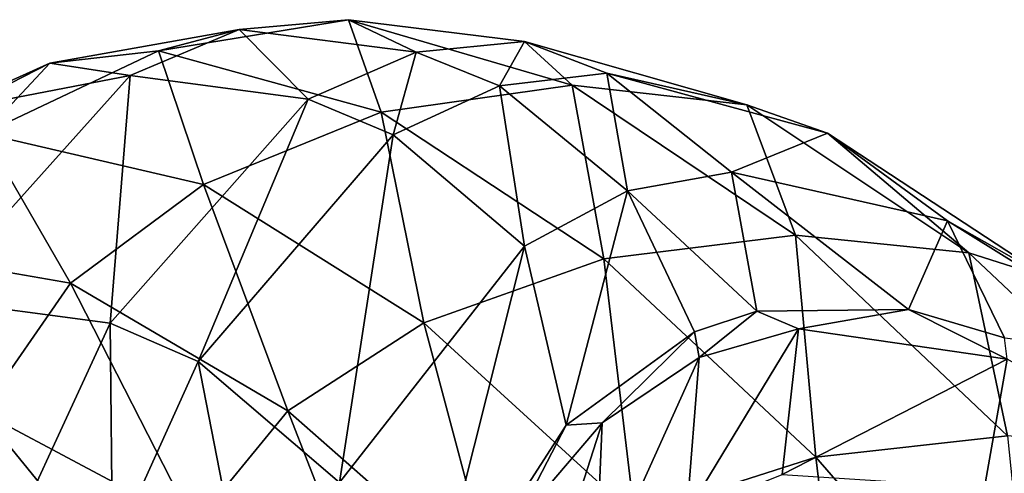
# Model space of a CAD drawing. Header units: millimetres. Extents: x 0 to 99, y 0 to 265.
# Tile 168 of 198: x 7.46 to 12.07, y 121.47 to 123.59. Entities that reach past the tile are written whole.
import ezdxf

# ---------------------------------------------------------------- set-up
doc = ezdxf.new("R2010")
doc.units = ezdxf.units.MM
doc.header["$LTSCALE"] = 25.4
doc.layers.get('0').update_dxf_attribs({"true_color": 0xff5454})

# ---------------------------------------------------------------- blocks, each defined once
blk = doc.blocks.new('EYE-S-6842.STL')
at = {"color": 18, "true_color": 0x000000}
mesh = blk.add_polyface(dxfattribs=at)
corners = [(17.6868, -141.8805, 234.7416), (18.1988, -141.835, 232.9105), (17.3093, -141.9809, 232.7994)]
mesh.append_faces([[corners[k] for k in face] for face in [(0, 1, 2)]], dxfattribs={"color": 18})
mesh = blk.add_polyface(dxfattribs=at)
corners = [(18.1988, -141.835, 232.9105), (18.3526, -142.2681, 229.1729), (17.3093, -141.9809, 232.7994)]
mesh.append_faces([[corners[k] for k in face] for face in [(0, 1, 2)]], dxfattribs={"color": 18})
mesh = blk.add_polyface(dxfattribs=at)
corners = [(18.5153, -141.9866, 235.0296), (18.1988, -141.835, 232.9105), (17.6868, -141.8805, 234.7416)]
mesh.append_faces([[corners[k] for k in face] for face in [(0, 1, 2)]], dxfattribs={"color": 18})
mesh = blk.add_polyface(dxfattribs=at)
corners = [(18.5153, -141.9866, 235.0296), (19.023, -141.9365, 233.2122), (18.1988, -141.835, 232.9105)]
mesh.append_faces([[corners[k] for k in face] for face in [(0, 1, 2)]], dxfattribs={"color": 18})
mesh = blk.add_polyface(dxfattribs=at)
corners = [(19.023, -141.9365, 233.2122), (19.2462, -142.1419, 229.2754), (18.1988, -141.835, 232.9105)]
mesh.append_faces([[corners[k] for k in face] for face in [(0, 1, 2)]], dxfattribs={"color": 18})
mesh = blk.add_polyface(dxfattribs=at)
corners = [(18.1988, -141.835, 232.9105), (19.2462, -142.1419, 229.2754), (18.3526, -142.2681, 229.1729)]
mesh.append_faces([[corners[k] for k in face] for face in [(0, 1, 2)]], dxfattribs={"color": 18})
mesh = blk.add_polyface(dxfattribs=at)
corners = [(17.6868, -141.8805, 234.7416), (17.3093, -141.9809, 232.7994), (16.8001, -142.038, 234.6238)]
mesh.append_faces([[corners[k] for k in face] for face in [(0, 1, 2)]], dxfattribs={"color": 18})
mesh = blk.add_polyface(dxfattribs=at)
corners = [(17.1768, -142.0969, 236.613), (17.6868, -141.8805, 234.7416), (16.8001, -142.038, 234.6238)]
mesh.append_faces([[corners[k] for k in face] for face in [(0, 1, 2)]], dxfattribs={"color": 18})
mesh = blk.add_polyface(dxfattribs=at)
corners = [(18.0105, -142.207, 236.884), (17.6868, -141.8805, 234.7416), (17.1768, -142.0969, 236.613)]
mesh.append_faces([[corners[k] for k in face] for face in [(0, 1, 2)]], dxfattribs={"color": 18})
mesh = blk.add_polyface(dxfattribs=at)
corners = [(18.0105, -142.207, 236.884), (18.5153, -141.9866, 235.0296), (17.6868, -141.8805, 234.7416)]
mesh.append_faces([[corners[k] for k in face] for face in [(0, 1, 2)]], dxfattribs={"color": 18})
mesh = blk.add_polyface(dxfattribs=at)
corners = [(18.9061, -142.145, 235.2416), (19.023, -141.9365, 233.2122), (18.5153, -141.9866, 235.0296)]
mesh.append_faces([[corners[k] for k in face] for face in [(0, 1, 2)]], dxfattribs={"color": 18})
mesh = blk.add_polyface(dxfattribs=at)
corners = [(18.9061, -142.145, 235.2416), (19.4088, -142.0861, 233.4393), (19.023, -141.9365, 233.2122)]
mesh.append_faces([[corners[k] for k in face] for face in [(0, 1, 2)]], dxfattribs={"color": 18})
mesh = blk.add_polyface(dxfattribs=at)
corners = [(19.4088, -142.0861, 233.4393), (20.0636, -142.2337, 229.5981), (19.023, -141.9365, 233.2122)]
mesh.append_faces([[corners[k] for k in face] for face in [(0, 1, 2)]], dxfattribs={"color": 18})
mesh = blk.add_polyface(dxfattribs=at)
corners = [(19.023, -141.9365, 233.2122), (20.0636, -142.2337, 229.5981), (19.2462, -142.1419, 229.2754)]
mesh.append_faces([[corners[k] for k in face] for face in [(0, 1, 2)]], dxfattribs={"color": 18})
mesh = blk.add_polyface(dxfattribs=at)
corners = [(16.4914, -142.3679, 232.9097), (17.3093, -141.9809, 232.7994), (17.5198, -142.6072, 229.3221)]
mesh.append_faces([[corners[k] for k in face] for face in [(0, 1, 2)]], dxfattribs={"color": 18})
mesh = blk.add_polyface(dxfattribs=at)
corners = [(16.8001, -142.038, 234.6238), (17.3093, -141.9809, 232.7994), (16.4914, -142.3679, 232.9097)]
mesh.append_faces([[corners[k] for k in face] for face in [(0, 1, 2)]], dxfattribs={"color": 18})
mesh = blk.add_polyface(dxfattribs=at)
corners = [(17.3093, -141.9809, 232.7994), (18.3526, -142.2681, 229.1729), (17.5198, -142.6072, 229.3221)]
mesh.append_faces([[corners[k] for k in face] for face in [(0, 1, 2)]], dxfattribs={"color": 18})
mesh = blk.add_polyface(dxfattribs=at)
corners = [(18.4075, -142.3741, 237.0771), (18.5153, -141.9866, 235.0296), (18.0105, -142.207, 236.884)]
mesh.append_faces([[corners[k] for k in face] for face in [(0, 1, 2)]], dxfattribs={"color": 18})
mesh = blk.add_polyface(dxfattribs=at)
corners = [(18.4075, -142.3741, 237.0771), (18.9061, -142.145, 235.2416), (18.5153, -141.9866, 235.0296)]
mesh.append_faces([[corners[k] for k in face] for face in [(0, 1, 2)]], dxfattribs={"color": 18})
mesh = blk.add_polyface(dxfattribs=at)
corners = [(16.2937, -142.2673, 236.486), (16.8001, -142.038, 234.6238), (15.9922, -142.4521, 234.7066)]
mesh.append_faces([[corners[k] for k in face] for face in [(0, 1, 2)]], dxfattribs={"color": 18})
mesh = blk.add_polyface(dxfattribs=at)
corners = [(15.9922, -142.4521, 234.7066), (16.8001, -142.038, 234.6238), (16.4914, -142.3679, 232.9097)]
mesh.append_faces([[corners[k] for k in face] for face in [(0, 1, 2)]], dxfattribs={"color": 18})
mesh = blk.add_polyface(dxfattribs=at)
corners = [(17.1768, -142.0969, 236.613), (16.8001, -142.038, 234.6238), (16.2937, -142.2673, 236.486)]
mesh.append_faces([[corners[k] for k in face] for face in [(0, 1, 2)]], dxfattribs={"color": 18})
mesh = blk.add_polyface(dxfattribs=at)
corners = [(17.0837, -143.2563, 240.4702), (17.1768, -142.0969, 236.613), (16.2377, -143.1441, 240.2413)]
mesh.append_faces([[corners[k] for k in face] for face in [(0, 1, 2)]], dxfattribs={"color": 18})
mesh = blk.add_polyface(dxfattribs=at)
corners = [(16.2377, -143.1441, 240.2413), (17.1768, -142.0969, 236.613), (16.2937, -142.2673, 236.486)]
mesh.append_faces([[corners[k] for k in face] for face in [(0, 1, 2)]], dxfattribs={"color": 18})
mesh = blk.add_polyface(dxfattribs=at)
corners = [(17.0837, -143.2563, 240.4702), (18.0105, -142.207, 236.884), (17.1768, -142.0969, 236.613)]
mesh.append_faces([[corners[k] for k in face] for face in [(0, 1, 2)]], dxfattribs={"color": 18})
mesh = blk.add_polyface(dxfattribs=at)
corners = [(19.5044, -142.6376, 235.7417), (19.4088, -142.0861, 233.4393), (18.9061, -142.145, 235.2416)]
mesh.append_faces([[corners[k] for k in face] for face in [(0, 1, 2)]], dxfattribs={"color": 18})
mesh = blk.add_polyface(dxfattribs=at)
corners = [(19.5044, -142.6376, 235.7417), (19.9925, -142.5499, 233.9824), (19.4088, -142.0861, 233.4393)]
mesh.append_faces([[corners[k] for k in face] for face in [(0, 1, 2)]], dxfattribs={"color": 18})
mesh = blk.add_polyface(dxfattribs=at)
corners = [(19.9925, -142.5499, 233.9824), (20.4416, -142.3667, 229.8475), (19.4088, -142.0861, 233.4393)]
mesh.append_faces([[corners[k] for k in face] for face in [(0, 1, 2)]], dxfattribs={"color": 18})
mesh = blk.add_polyface(dxfattribs=at)
corners = [(19.4088, -142.0861, 233.4393), (20.4416, -142.3667, 229.8475), (20.0636, -142.2337, 229.5981)]
mesh.append_faces([[corners[k] for k in face] for face in [(0, 1, 2)]], dxfattribs={"color": 18})
mesh = blk.add_polyface(dxfattribs=at)
corners = [(19.2462, -142.1419, 229.2754), (19.3947, -142.9553, 225.6603), (18.3526, -142.2681, 229.1729)]
mesh.append_faces([[corners[k] for k in face] for face in [(0, 1, 2)]], dxfattribs={"color": 18})
mesh = blk.add_polyface(dxfattribs=at)
corners = [(19.0236, -142.8958, 237.523), (18.9061, -142.145, 235.2416), (18.4075, -142.3741, 237.0771)]
mesh.append_faces([[corners[k] for k in face] for face in [(0, 1, 2)]], dxfattribs={"color": 18})
mesh = blk.add_polyface(dxfattribs=at)
corners = [(19.0236, -142.8958, 237.523), (19.5044, -142.6376, 235.7417), (18.9061, -142.145, 235.2416)]
mesh.append_faces([[corners[k] for k in face] for face in [(0, 1, 2)]], dxfattribs={"color": 18})
mesh = blk.add_polyface(dxfattribs=at)
corners = [(20.0636, -142.2337, 229.5981), (20.2909, -142.8443, 225.7582), (19.2462, -142.1419, 229.2754)]
mesh.append_faces([[corners[k] for k in face] for face in [(0, 1, 2)]], dxfattribs={"color": 18})
mesh = blk.add_polyface(dxfattribs=at)
corners = [(19.2462, -142.1419, 229.2754), (20.2909, -142.8443, 225.7582), (19.3947, -142.9553, 225.6603)]
mesh.append_faces([[corners[k] for k in face] for face in [(0, 1, 2)]], dxfattribs={"color": 18})
mesh = blk.add_polyface(dxfattribs=at)
corners = [(17.4957, -143.436, 240.6143), (18.0105, -142.207, 236.884), (17.0837, -143.2563, 240.4702)]
mesh.append_faces([[corners[k] for k in face] for face in [(0, 1, 2)]], dxfattribs={"color": 18})
mesh = blk.add_polyface(dxfattribs=at)
corners = [(17.4957, -143.436, 240.6143), (18.4075, -142.3741, 237.0771), (18.0105, -142.207, 236.884)]
mesh.append_faces([[corners[k] for k in face] for face in [(0, 1, 2)]], dxfattribs={"color": 18})
mesh = blk.add_polyface(dxfattribs=at)
corners = [(20.4416, -142.3667, 229.8475), (21.1033, -142.9273, 226.0953), (20.0636, -142.2337, 229.5981)]
mesh.append_faces([[corners[k] for k in face] for face in [(0, 1, 2)]], dxfattribs={"color": 18})
mesh = blk.add_polyface(dxfattribs=at)
corners = [(20.0636, -142.2337, 229.5981), (21.1033, -142.9273, 226.0953), (20.2909, -142.8443, 225.7582)]
mesh.append_faces([[corners[k] for k in face] for face in [(0, 1, 2)]], dxfattribs={"color": 18})
mesh = blk.add_polyface(dxfattribs=at)
corners = [(17.5198, -142.6072, 229.3221), (18.3526, -142.2681, 229.1729), (18.5518, -143.256, 225.8336)]
mesh.append_faces([[corners[k] for k in face] for face in [(0, 1, 2)]], dxfattribs={"color": 18})
mesh = blk.add_polyface(dxfattribs=at)
corners = [(18.3526, -142.2681, 229.1729), (19.3947, -142.9553, 225.6603), (18.5518, -143.256, 225.8336)]
mesh.append_faces([[corners[k] for k in face] for face in [(0, 1, 2)]], dxfattribs={"color": 18})
mesh = blk.add_polyface(dxfattribs=at)
corners = [(16.4914, -142.3679, 232.9097), (16.8973, -143.0702, 229.6651), (15.8908, -142.8948, 233.1946)]
mesh.append_faces([[corners[k] for k in face] for face in [(0, 1, 2)]], dxfattribs={"color": 18})
mesh = blk.add_polyface(dxfattribs=at)
corners = [(16.4914, -142.3679, 232.9097), (17.5198, -142.6072, 229.3221), (16.8973, -143.0702, 229.6651)]
mesh.append_faces([[corners[k] for k in face] for face in [(0, 1, 2)]], dxfattribs={"color": 18})
mesh = blk.add_polyface(dxfattribs=at)
corners = [(18.1562, -144.0034, 240.9185), (18.4075, -142.3741, 237.0771), (17.4957, -143.436, 240.6143)]
mesh.append_faces([[corners[k] for k in face] for face in [(0, 1, 2)]], dxfattribs={"color": 18})
mesh = blk.add_polyface(dxfattribs=at)
corners = [(18.1562, -144.0034, 240.9185), (19.0236, -142.8958, 237.523), (18.4075, -142.3741, 237.0771)]
mesh.append_faces([[corners[k] for k in face] for face in [(0, 1, 2)]], dxfattribs={"color": 18})
mesh = blk.add_polyface(dxfattribs=at)
corners = [(19.9925, -142.5499, 233.9824), (21.003, -142.7773, 230.4532), (20.4416, -142.3667, 229.8475)]
mesh.append_faces([[corners[k] for k in face] for face in [(0, 1, 2)]], dxfattribs={"color": 18})
mesh = blk.add_polyface(dxfattribs=at)
corners = [(21.003, -142.7773, 230.4532), (21.476, -143.0463, 226.3595), (20.4416, -142.3667, 229.8475)]
mesh.append_faces([[corners[k] for k in face] for face in [(0, 1, 2)]], dxfattribs={"color": 18})
mesh = blk.add_polyface(dxfattribs=at)
corners = [(20.4416, -142.3667, 229.8475), (21.476, -143.0463, 226.3595), (21.1033, -142.9273, 226.0953)]
mesh.append_faces([[corners[k] for k in face] for face in [(0, 1, 2)]], dxfattribs={"color": 18})
mesh = blk.add_polyface(dxfattribs=at)
corners = [(19.9925, -142.5499, 233.9824), (19.5044, -142.6376, 235.7417), (20.1109, -143.2, 235.2214)]
mesh.append_faces([[corners[k] for k in face] for face in [(0, 1, 2)]], dxfattribs={"color": 18})
mesh = blk.add_polyface(dxfattribs=at)
corners = [(19.9925, -142.5499, 233.9824), (20.1109, -143.2, 235.2214), (20.8201, -143.1936, 232.6969)]
mesh.append_faces([[corners[k] for k in face] for face in [(0, 1, 2)]], dxfattribs={"color": 18})
mesh = blk.add_polyface(dxfattribs=at)
corners = [(19.9925, -142.5499, 233.9824), (20.8201, -143.1936, 232.6969), (21.003, -142.7773, 230.4532)]
mesh.append_faces([[corners[k] for k in face] for face in [(0, 1, 2)]], dxfattribs={"color": 18})
mesh = blk.add_polyface(dxfattribs=at)
corners = [(17.5198, -142.6072, 229.3221), (17.9146, -143.6672, 226.2134), (16.8973, -143.0702, 229.6651)]
mesh.append_faces([[corners[k] for k in face] for face in [(0, 1, 2)]], dxfattribs={"color": 18})
mesh = blk.add_polyface(dxfattribs=at)
corners = [(17.5198, -142.6072, 229.3221), (18.5518, -143.256, 225.8336), (17.9146, -143.6672, 226.2134)]
mesh.append_faces([[corners[k] for k in face] for face in [(0, 1, 2)]], dxfattribs={"color": 18})
mesh = blk.add_polyface(dxfattribs=at)
corners = [(19.5044, -142.6376, 235.7417), (19.0236, -142.8958, 237.523), (19.2173, -143.7348, 238.5505)]
mesh.append_faces([[corners[k] for k in face] for face in [(0, 1, 2)]], dxfattribs={"color": 18})
mesh = blk.add_polyface(dxfattribs=at)
corners = [(19.5044, -142.6376, 235.7417), (19.2173, -143.7348, 238.5505), (19.8193, -143.2974, 236.2863)]
mesh.append_faces([[corners[k] for k in face] for face in [(0, 1, 2)]], dxfattribs={"color": 18})
mesh = blk.add_polyface(dxfattribs=at)
corners = [(19.5044, -142.6376, 235.7417), (19.8193, -143.2974, 236.2863), (20.1109, -143.2, 235.2214)]
mesh.append_faces([[corners[k] for k in face] for face in [(0, 1, 2)]], dxfattribs={"color": 18})
mesh = blk.add_polyface(dxfattribs=at)
corners = [(21.003, -142.7773, 230.4532), (20.8201, -143.1936, 232.6969), (21.2706, -143.3251, 231.131)]
mesh.append_faces([[corners[k] for k in face] for face in [(0, 1, 2)]], dxfattribs={"color": 18})
mesh = blk.add_polyface(dxfattribs=at)
corners = [(21.003, -142.7773, 230.4532), (21.2706, -143.3251, 231.131), (22.0219, -143.4128, 227.0062)]
mesh.append_faces([[corners[k] for k in face] for face in [(0, 1, 2)]], dxfattribs={"color": 18})
mesh = blk.add_polyface(dxfattribs=at)
corners = [(21.003, -142.7773, 230.4532), (22.0219, -143.4128, 227.0062), (21.476, -143.0463, 226.3595)]
mesh.append_faces([[corners[k] for k in face] for face in [(0, 1, 2)]], dxfattribs={"color": 18})
mesh = blk.add_polyface(dxfattribs=at)
corners = [(20.2909, -142.8443, 225.7582), (20.387, -143.885, 222.3902), (19.3947, -142.9553, 225.6603)]
mesh.append_faces([[corners[k] for k in face] for face in [(0, 1, 2)]], dxfattribs={"color": 18})
mesh = blk.add_polyface(dxfattribs=at)
corners = [(21.1033, -142.9273, 226.0953), (21.2847, -143.7855, 222.4857), (20.2909, -142.8443, 225.7582)]
mesh.append_faces([[corners[k] for k in face] for face in [(0, 1, 2)]], dxfattribs={"color": 18})
mesh = blk.add_polyface(dxfattribs=at)
corners = [(20.2909, -142.8443, 225.7582), (21.2847, -143.7855, 222.4857), (20.387, -143.885, 222.3902)]
mesh.append_faces([[corners[k] for k in face] for face in [(0, 1, 2)]], dxfattribs={"color": 18})
mesh = blk.add_polyface(dxfattribs=at)
corners = [(15.8908, -142.8948, 233.1946), (16.8973, -143.0702, 229.6651), (16.4794, -143.6724, 230.2173)]
mesh.append_faces([[corners[k] for k in face] for face in [(0, 1, 2)]], dxfattribs={"color": 18})
mesh = blk.add_polyface(dxfattribs=at)
corners = [(19.0236, -142.8958, 237.523), (18.1562, -144.0034, 240.9185), (18.5514, -144.7704, 241.2124)]
mesh.append_faces([[corners[k] for k in face] for face in [(0, 1, 2)]], dxfattribs={"color": 18})
mesh = blk.add_polyface(dxfattribs=at)
corners = [(18.5514, -144.7704, 241.2124), (19.2173, -143.7348, 238.5505), (19.0236, -142.8958, 237.523)]
mesh.append_faces([[corners[k] for k in face] for face in [(0, 1, 2)]], dxfattribs={"color": 18})
mesh = blk.add_polyface(dxfattribs=at)
corners = [(21.476, -143.0463, 226.3595), (22.0937, -143.8613, 222.8328), (21.1033, -142.9273, 226.0953)]
mesh.append_faces([[corners[k] for k in face] for face in [(0, 1, 2)]], dxfattribs={"color": 18})
mesh = blk.add_polyface(dxfattribs=at)
corners = [(21.1033, -142.9273, 226.0953), (22.0937, -143.8613, 222.8328), (21.2847, -143.7855, 222.4857)]
mesh.append_faces([[corners[k] for k in face] for face in [(0, 1, 2)]], dxfattribs={"color": 18})
mesh = blk.add_polyface(dxfattribs=at)
corners = [(18.5518, -143.256, 225.8336), (19.3947, -142.9553, 225.6603), (19.5373, -144.156, 222.5786)]
mesh.append_faces([[corners[k] for k in face] for face in [(0, 1, 2)]], dxfattribs={"color": 18})
mesh = blk.add_polyface(dxfattribs=at)
corners = [(19.3947, -142.9553, 225.6603), (20.387, -143.885, 222.3902), (19.5373, -144.156, 222.5786)]
mesh.append_faces([[corners[k] for k in face] for face in [(0, 1, 2)]], dxfattribs={"color": 18})
mesh = blk.add_polyface(dxfattribs=at)
corners = [(16.8973, -143.0702, 229.6651), (17.4767, -144.2027, 226.8164), (16.4794, -143.6724, 230.2173)]
mesh.append_faces([[corners[k] for k in face] for face in [(0, 1, 2)]], dxfattribs={"color": 18})
mesh = blk.add_polyface(dxfattribs=at)
corners = [(16.8973, -143.0702, 229.6651), (17.9146, -143.6672, 226.2134), (17.4767, -144.2027, 226.8164)]
mesh.append_faces([[corners[k] for k in face] for face in [(0, 1, 2)]], dxfattribs={"color": 18})
mesh = blk.add_polyface(dxfattribs=at)
corners = [(16.6737, -144.1442, 242.1771), (16.2377, -143.1441, 240.2413), (15.821, -144.0357, 241.9726)]
mesh.append_faces([[corners[k] for k in face] for face in [(0, 1, 2)]], dxfattribs={"color": 18})
mesh = blk.add_polyface(dxfattribs=at)
corners = [(16.6737, -144.1442, 242.1771), (17.0837, -143.2563, 240.4702), (16.2377, -143.1441, 240.2413)]
mesh.append_faces([[corners[k] for k in face] for face in [(0, 1, 2)]], dxfattribs={"color": 18})
mesh = blk.add_polyface(dxfattribs=at)
corners = [(20.1109, -143.2, 235.2214), (19.8193, -143.2974, 236.2863), (19.8405, -143.4183, 236.3767)]
mesh.append_faces([[corners[k] for k in face] for face in [(0, 1, 2)]], dxfattribs={"color": 18})
mesh = blk.add_polyface(dxfattribs=at)
corners = [(20.1109, -143.2, 235.2214), (19.8405, -143.4183, 236.3767), (20.3064, -143.2837, 234.6814)]
mesh.append_faces([[corners[k] for k in face] for face in [(0, 1, 2)]], dxfattribs={"color": 18})
mesh = blk.add_polyface(dxfattribs=at)
corners = [(20.8201, -143.1936, 232.6969), (20.1109, -143.2, 235.2214), (20.3064, -143.2837, 234.6814)]
mesh.append_faces([[corners[k] for k in face] for face in [(0, 1, 2)]], dxfattribs={"color": 18})
mesh = blk.add_polyface(dxfattribs=at)
corners = [(20.8201, -143.1936, 232.6969), (20.3064, -143.2837, 234.6814), (21.2833, -143.4253, 231.2452)]
mesh.append_faces([[corners[k] for k in face] for face in [(0, 1, 2)]], dxfattribs={"color": 18})
mesh = blk.add_polyface(dxfattribs=at)
corners = [(20.8201, -143.1936, 232.6969), (21.2833, -143.4253, 231.2452), (21.2706, -143.3251, 231.131)]
mesh.append_faces([[corners[k] for k in face] for face in [(0, 1, 2)]], dxfattribs={"color": 18})
mesh = blk.add_polyface(dxfattribs=at)
corners = [(17.0943, -144.3252, 242.2919), (17.0837, -143.2563, 240.4702), (16.6737, -144.1442, 242.1771)]
mesh.append_faces([[corners[k] for k in face] for face in [(0, 1, 2)]], dxfattribs={"color": 18})
mesh = blk.add_polyface(dxfattribs=at)
corners = [(17.0943, -144.3252, 242.2919), (17.4957, -143.436, 240.6143), (17.0837, -143.2563, 240.4702)]
mesh.append_faces([[corners[k] for k in face] for face in [(0, 1, 2)]], dxfattribs={"color": 18})
mesh = blk.add_polyface(dxfattribs=at)
corners = [(17.9146, -143.6672, 226.2134), (18.5518, -143.256, 225.8336), (18.89, -144.5271, 222.9819)]
mesh.append_faces([[corners[k] for k in face] for face in [(0, 1, 2)]], dxfattribs={"color": 18})
mesh = blk.add_polyface(dxfattribs=at)
corners = [(18.5518, -143.256, 225.8336), (19.5373, -144.156, 222.5786), (18.89, -144.5271, 222.9819)]
mesh.append_faces([[corners[k] for k in face] for face in [(0, 1, 2)]], dxfattribs={"color": 18})
mesh = blk.add_polyface(dxfattribs=at)
corners = [(19.8193, -143.2974, 236.2863), (19.2173, -143.7348, 238.5505), (19.3869, -143.7247, 238.0766)]
mesh.append_faces([[corners[k] for k in face] for face in [(0, 1, 2)]], dxfattribs={"color": 18})
mesh = blk.add_polyface(dxfattribs=at)
corners = [(19.8193, -143.2974, 236.2863), (19.3869, -143.7247, 238.0766), (19.8405, -143.4183, 236.3767)]
mesh.append_faces([[corners[k] for k in face] for face in [(0, 1, 2)]], dxfattribs={"color": 18})
mesh = blk.add_polyface(dxfattribs=at)
corners = [(20.3064, -143.2837, 234.6814), (19.7833, -144.1458, 236.873), (20.2292, -143.9667, 235.235)]
mesh.append_faces([[corners[k] for k in face] for face in [(0, 1, 2)]], dxfattribs={"color": 18})
mesh = blk.add_polyface(dxfattribs=at)
corners = [(20.3064, -143.2837, 234.6814), (19.8405, -143.4183, 236.3767), (19.7833, -144.1458, 236.873)]
mesh.append_faces([[corners[k] for k in face] for face in [(0, 1, 2)]], dxfattribs={"color": 18})
mesh = blk.add_polyface(dxfattribs=at)
corners = [(20.3064, -143.2837, 234.6814), (20.2292, -143.9667, 235.235), (21.2833, -143.4253, 231.2452)]
mesh.append_faces([[corners[k] for k in face] for face in [(0, 1, 2)]], dxfattribs={"color": 18})
mesh = blk.add_polyface(dxfattribs=at)
corners = [(17.7801, -144.902, 242.5101), (17.4957, -143.436, 240.6143), (17.0943, -144.3252, 242.2919)]
mesh.append_faces([[corners[k] for k in face] for face in [(0, 1, 2)]], dxfattribs={"color": 18})
mesh = blk.add_polyface(dxfattribs=at)
corners = [(17.7801, -144.902, 242.5101), (18.1562, -144.0034, 240.9185), (17.4957, -143.436, 240.6143)]
mesh.append_faces([[corners[k] for k in face] for face in [(0, 1, 2)]], dxfattribs={"color": 18})
mesh = blk.add_polyface(dxfattribs=at)
corners = [(19.8405, -143.4183, 236.3767), (19.3543, -144.4985, 238.4999), (19.7833, -144.1458, 236.873)]
mesh.append_faces([[corners[k] for k in face] for face in [(0, 1, 2)]], dxfattribs={"color": 18})
mesh = blk.add_polyface(dxfattribs=at)
corners = [(19.8405, -143.4183, 236.3767), (19.3869, -143.7247, 238.0766), (19.3543, -144.4985, 238.4999)]
mesh.append_faces([[corners[k] for k in face] for face in [(0, 1, 2)]], dxfattribs={"color": 18})
mesh = blk.add_polyface(dxfattribs=at)
corners = [(21.2833, -143.4253, 231.2452), (20.2292, -143.9667, 235.235), (21.1758, -144.0275, 231.8814)]
mesh.append_faces([[corners[k] for k in face] for face in [(0, 1, 2)]], dxfattribs={"color": 18})
mesh = blk.add_polyface(dxfattribs=at)
corners = [(21.2833, -143.4253, 231.2452), (21.1758, -144.0275, 231.8814), (22.2792, -143.9902, 227.8583)]
mesh.append_faces([[corners[k] for k in face] for face in [(0, 1, 2)]], dxfattribs={"color": 18})
mesh = blk.add_polyface(dxfattribs=at)
corners = [(16.4794, -143.6724, 230.2173), (17.3485, -144.7386, 227.5057), (16.3719, -144.2745, 230.8535)]
mesh.append_faces([[corners[k] for k in face] for face in [(0, 1, 2)]], dxfattribs={"color": 18})
mesh = blk.add_polyface(dxfattribs=at)
corners = [(16.4794, -143.6724, 230.2173), (17.4767, -144.2027, 226.8164), (17.3485, -144.7386, 227.5057)]
mesh.append_faces([[corners[k] for k in face] for face in [(0, 1, 2)]], dxfattribs={"color": 18})
mesh = blk.add_polyface(dxfattribs=at)
corners = [(17.9146, -143.6672, 226.2134), (18.4383, -145.0108, 223.6177), (17.4767, -144.2027, 226.8164)]
mesh.append_faces([[corners[k] for k in face] for face in [(0, 1, 2)]], dxfattribs={"color": 18})
mesh = blk.add_polyface(dxfattribs=at)
corners = [(17.9146, -143.6672, 226.2134), (18.89, -144.5271, 222.9819), (18.4383, -145.0108, 223.6177)]
mesh.append_faces([[corners[k] for k in face] for face in [(0, 1, 2)]], dxfattribs={"color": 18})
mesh = blk.add_polyface(dxfattribs=at)
corners = [(19.3869, -143.7247, 238.0766), (18.9679, -145.0268, 240.0257), (19.3543, -144.4985, 238.4999)]
mesh.append_faces([[corners[k] for k in face] for face in [(0, 1, 2)]], dxfattribs={"color": 18})
mesh = blk.add_polyface(dxfattribs=at)
corners = [(19.3869, -143.7247, 238.0766), (18.972, -144.2106, 239.6901), (18.9679, -145.0268, 240.0257)]
mesh.append_faces([[corners[k] for k in face] for face in [(0, 1, 2)]], dxfattribs={"color": 18})
mesh = blk.add_polyface(dxfattribs=at)
corners = [(19.3869, -143.7247, 238.0766), (19.2173, -143.7348, 238.5505), (18.972, -144.2106, 239.6901)]
mesh.append_faces([[corners[k] for k in face] for face in [(0, 1, 2)]], dxfattribs={"color": 18})
mesh = blk.add_polyface(dxfattribs=at)
corners = [(18.5514, -144.7704, 241.2124), (18.972, -144.2106, 239.6901), (19.2173, -143.7348, 238.5505)]
mesh.append_faces([[corners[k] for k in face] for face in [(0, 1, 2)]], dxfattribs={"color": 18})
mesh = blk.add_polyface(dxfattribs=at)
corners = [(21.2847, -143.7855, 222.4857), (21.4152, -145.0702, 219.0605), (20.387, -143.885, 222.3902)]
mesh.append_faces([[corners[k] for k in face] for face in [(0, 1, 2)]], dxfattribs={"color": 18})
mesh = blk.add_polyface(dxfattribs=at)
corners = [(19.5373, -144.156, 222.5786), (20.387, -143.885, 222.3902), (20.5603, -145.316, 219.2597)]
mesh.append_faces([[corners[k] for k in face] for face in [(0, 1, 2)]], dxfattribs={"color": 18})
mesh = blk.add_polyface(dxfattribs=at)
corners = [(20.387, -143.885, 222.3902), (21.4152, -145.0702, 219.0605), (20.5603, -145.316, 219.2597)]
mesh.append_faces([[corners[k] for k in face] for face in [(0, 1, 2)]], dxfattribs={"color": 18})

msp = doc.modelspace()

# ---------------------------------------------------------------- block references
at = {"color": 0}
msp.add_blockref('EYE-S-6842.STL', (-9.2004, 265.4283, -3.3107), dxfattribs=at)

doc.saveas('drawing.dxf')
